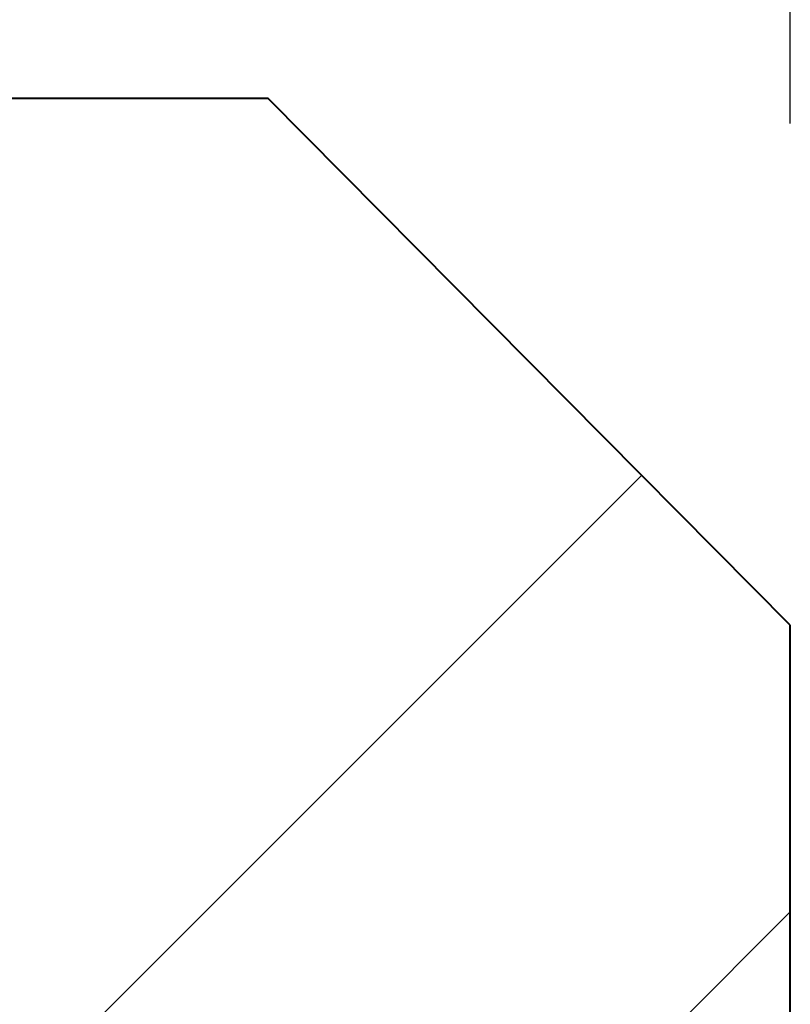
# Model space of a CAD drawing. Header units: metres. Extents: x -113 to 509, y -50 to 519.
# Tile 17 of 238: x -60.51 to -59.35, y 10.39 to 11.86. Entities that reach past the tile are written whole.
import ezdxf
from ezdxf.enums import TextEntityAlignment as Align

# ---------------------------------------------------------------- set-up
doc = ezdxf.new("R2010")
doc.units = ezdxf.units.M
doc.header["$MEASUREMENT"] = 0
for name, color, linetype, lineweight in [('B_ANNO_DIM', 7, 'Continuous', 18), ('B_ANNO_TEXT', 7, 'Continuous', 18), ('B_DETAIL', 7, 'Continuous', 18), ('B_DETAIL_OBJ', 7, 'Continuous', 40)]:
    doc.layers.add(name, color=color, linetype=linetype, lineweight=lineweight)
doc.styles.add('Annotative', font='calibri.ttf', dxfattribs={"height": 0.0625})
doc.styles.get("Standard").update_dxf_attribs({"font": 'calibri.ttf'})
doc.dimstyles.new('Annotative', dxfattribs={"dimscale": 0, "dimtxt": 0.0625, "dimasz": 0.0625, "dimexe": 0.03125, "dimexo": 0.03125, "dimgap": 0.03125, "dimtad": 1, "dimdec": 3, "dimzin": 3, "dimdsep": 46, "dimlunit": 4, "dimtxsty": 'Standard', "dimblk": 'OPEN30', "dimcen": 0.03125, "dimaunit": 1, "dimadec": 0, "dimazin": 3, "dimtfac": 0.75, "dimtdec": 3, "dimtofl": 0, "dimtmove": 0, "dimatfit": 3, "dimldrblk": 'OPEN30', "dimfxl": 1, "dimtfill": 1, "dimfrac": 1, "dimtolj": 1, "dimtzin": 0, "dimarcsym": 0})

# ---------------------------------------------------------------- blocks, each defined once
blk = doc.blocks.new('_Open30')
at = {"color": 0, "linetype": 'ByBlock', "lineweight": -2}
for p, q in [((-1, 0.26795), (0, 0)), ((0, 0), (-1, -0.26795)), ((0, 0), (-1, 0))]:
    blk.add_line(p, q, dxfattribs=at)
blk = doc.blocks.new('*D36')
at = {"layer": 'B_ANNO_DIM', "color": 0, "lineweight": -2, "transparency": 16777216}
for p, q in [((-64.244, 11.705), (-64.244, 21.4985)), ((-59.3538, 11.705), (-59.3538, 21.4985)), ((-60.8538, 20.7485), (-62.744, 20.7485))]:
    blk.add_line(p, q, dxfattribs=at)
at = {"layer": 'Defpoints', "color": 0, "transparency": 16777216}
for p in [(-64.244, 20.7485), (-64.244, 10.955), (-59.3538, 10.955)]:
    blk.add_point(p, dxfattribs=at)
at = {"layer": 'B_ANNO_DIM', "color": 0, "lineweight": -2, "transparency": 16777216, "xscale": 1.5, "yscale": 1.5, "zscale": 1.5, "rotation": 180}
blk.add_blockref('_Open30', (-64.244, 20.7485), dxfattribs=at)
at = {"layer": 'B_ANNO_DIM', "color": 0, "lineweight": -2, "transparency": 16777216, "xscale": 1.5, "yscale": 1.5, "zscale": 1.5}
blk.add_blockref('_Open30', (-59.3538, 20.7485), dxfattribs=at)
at = {"layer": 'B_ANNO_DIM', "color": 0, "transparency": 16777216, "char_height": 1.5, "attachment_point": 5, "bg_fill": 3, "box_fill_scale": 1.25, "bg_fill_color": 256, "bg_fill_true_color": 13158600, "bg_fill_transparency": 0}
for s, insert in [('\\A1;1{\\H0.75x;\\S1#4;}"', (-61.7989, 22.6274)), ('\\A1;TYP.', (-61.7989, 19.2433))]:
    blk.add_mtext(s, dxfattribs=dict(at, insert=insert))
blk = doc.blocks.new('INS_JTSS_A_SS_BASE')
at = {"layer": 'B_DETAIL'}
h = blk.add_hatch(dxfattribs=at)
h.set_pattern_fill('ANSI32', color=256, scale=4.951333)
h.set_pattern_definition([(45, (104.68, -318.2229), (-1.31292, 1.31292), []), (45, (105.5552, -318.2229), (-1.31292, 1.31292), [])])
h.paths.add_polyline_path([(52.6941, -255.0962), (48.5845, -255.0962), (48.5845, -261.3962), (52.6941, -261.3962), (52.6934, -259.8182, 0.713325), (51.4877, -259.4044), (51.3452, -259.8188, -1), (50.0419, -259.3708), (50.8739, -256.9505, -0.901732), (52.2093, -257.2601), (53.2831, -257.2601), (53.4748, -257.0615), (53.4748, -255.8837)])
at = {"layer": 'B_DETAIL_OBJ', "flags": 128}
blk.add_lwpolyline([(53.2831, -257.2601), (53.4748, -257.0615), (53.4748, -255.8837), (52.6941, -255.0962), (7.3605, -255.0962), (7.3605, -299.8101)], dxfattribs=at)
at = {"layer": 'B_ANNO_DIM', "style": 'Annotative'}
blk.add_attdef('DIST6', text='', height=1.5, rotation=90, dxfattribs=at).set_placement((10.1741, -92.4535), align=Align.MIDDLE_CENTER)
at = {"layer": 'B_ANNO_DIM', "lineweight": 30}
for tag, p in [('BAR1', (10.7294, -248.1165)), ('BAR3', (129.0984, -253.7669))]:
    blk.add_attdef(tag, text='', height=1.5, dxfattribs=at).set_placement(p, align=Align.TOP_LEFT)
at = {"layer": 'B_ANNO_DIM', "style": 'Annotative'}
for tag, p in [('BAR2', (96.1024, -274.8563)), ('BAR4', (122.9444, -296.1127))]:
    blk.add_attdef(tag, text='', height=1.5, dxfattribs=at).set_placement(p, align=Align.TOP_LEFT)
at = {"layer": 'B_ANNO_TEXT', "style": 'Annotative'}
for tag, p in [('SS', (321.0554, -84.683)), ('BID#', (275.9705, -312.1489))]:
    blk.add_attdef(tag, p, '', height=1.5, dxfattribs=at)
at = {"layer": 'B_ANNO_DIM'}
dim = blk.add_linear_dim(base=(48.5845, -246.0902), p1=(53.4748, -255.8837), p2=(48.5845, -255.8837), text='<>\\XTYP.', dimstyle='Annotative', override={"dimlfac": 0.25}, dxfattribs=at)
dim.commit()
dim.dimension.update_dxf_attribs({"geometry": '*D36', "text_midpoint": (51.0297, -246.0902), "dimtype": 128, "insert": (112.8286, -266.8387)})

msp = doc.modelspace()

# ---------------------------------------------------------------- block references
msp.add_blockref('INS_JTSS_A_SS_BASE', (-112.8286, 266.8387))

doc.saveas('drawing.dxf')
